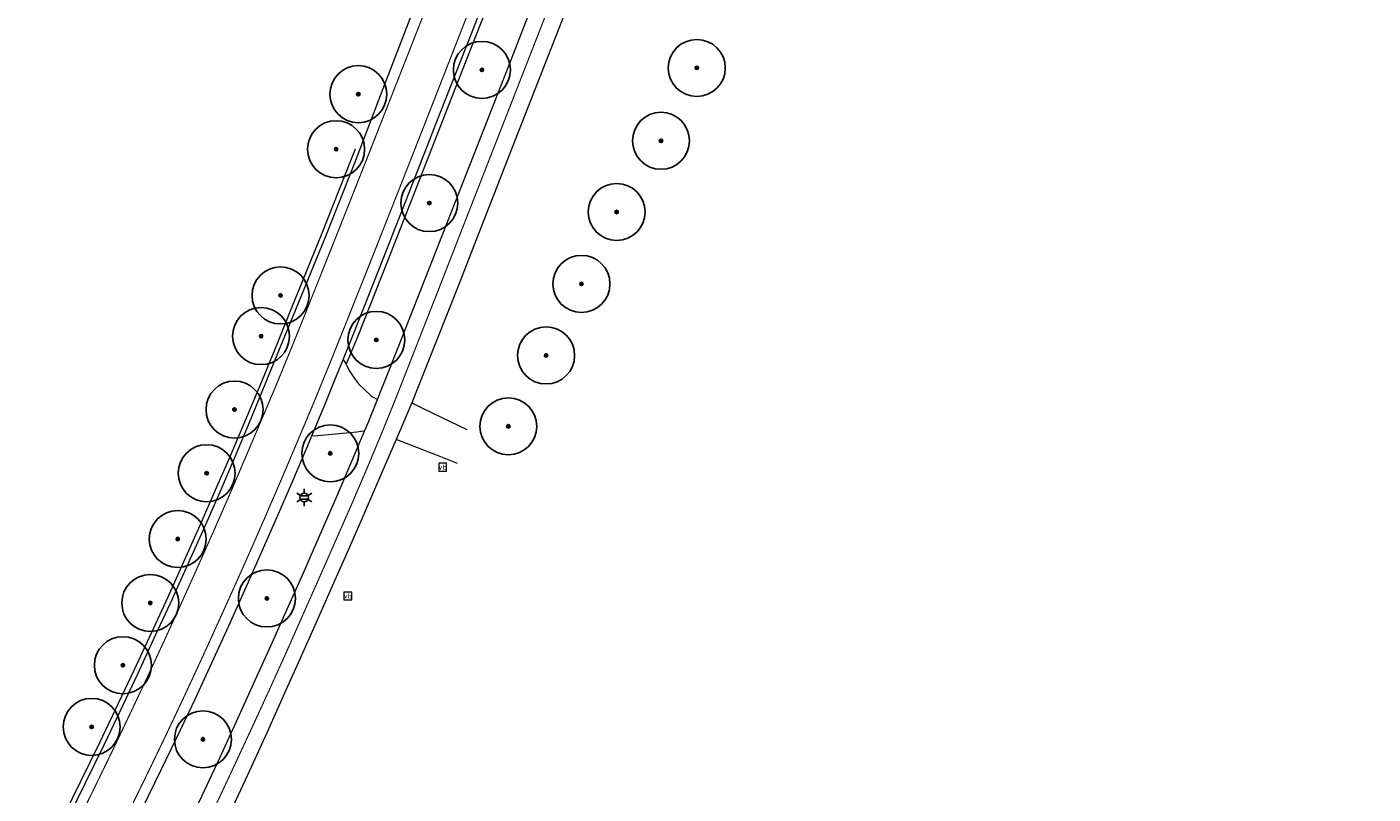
# Model space of a CAD drawing. Header units: metres. Extents: x 158617 to 160793, y 403981 to 406120.
# Tile 31 of 36: x 159912 to 160030, y 405218 to 405285. Entities that reach past the tile are written whole.
import ezdxf
from ezdxf.enums import TextEntityAlignment as Align

# ---------------------------------------------------------------- set-up
doc = ezdxf.new("R2010")
doc.units = ezdxf.units.M
doc.linetypes.add('VW-11_STREEP', pattern=[2, 1, -1])
doc.linetypes.add('VW-30270_STREEP', pattern=[3, 0.3, -2.7])
doc.layers.get('0').update_dxf_attribs({"color": 151})
for name, color, linetype, lineweight in [('B-WE-GR-BOOM-S', 90, 'Continuous', 25), ('B-WE-IE-MEUBILAIR_WEGMEUBILAIR_LICHTMAST-S', 7, 'Continuous', 25), ('B-WE-IE-MEUBILAIR_WEGMEUBILAIR_VERKEERSBORD-S', 7, 'Continuous', 25), ('B-WE-VH-KANTVERHARDING-O', 60, 'Continuous', 18), ('B-WE-VH-MATERIAALGRENS-O', 7, 'Continuous', 18), ('B-WE-VH-VERHARDING_ASFALT-O', 252, 'Continuous', 18), ('B-WE-VW-MARKERING_LANGS_STREEP_11_010-G', 7, 'VW-11_STREEP', 13), ('B-WE-VW-MARKERING_LANGS_STREEP_30270_010-G', 7, 'VW-30270_STREEP', 13)]:
    doc.layers.add(name, color=color, linetype=linetype, lineweight=lineweight)
doc.styles.add('NLCS-ISO', font='NLCS-ISO.TTF')

# ---------------------------------------------------------------- blocks, each defined once
blk = doc.blocks.new('B-SIE-WEG_LICHTMAST-SO')
at = {"ltscale": 0.1}
for p, q in [((-1.1, 0.63), (-2.19, 1.27)), ((0, 1.27), (0, 2.53)), ((1.1, 0.63), (2.19, 1.27)), ((-1.1, -0.63), (-2.19, -1.27)), ((0, -1.27), (0, -2.53)), ((1.1, -0.63), (2.19, -1.27))]:
    blk.add_line(p, q, dxfattribs=at)
at = {"flags": 128}
for points in [[(-1.16, 0.5), (1.16, 0.5)], [(-1.16, -0.5), (1.16, -0.5)]]:
    blk.add_lwpolyline(points, dxfattribs=at)
at = {"ltscale": 0.1}
blk.add_circle((0, 0), 1.27, dxfattribs=at)
at = {"style": 'NLCS-ISO'}
blk.add_attdef('TYPE', text='', height=1.8, dxfattribs=at).set_placement((0, 2.53), align=Align.BOTTOM_CENTER)
blk = doc.blocks.new('SIE-WEG_VERKEERSBORD-SO')
at = {"color": 0, "linetype": 'ByBlock', "lineweight": 18}
blk.add_lwpolyline([(-1.125, -1.125), (1.125, -1.125), (1.125, 1.125), (-1.125, 1.125)], close=True, dxfattribs=at)
at = {"color": 0, "linetype": 'ByBlock', "lineweight": 18, "style": 'NLCS-ISO'}
blk.add_text('vb', height=1.5, dxfattribs=at).set_placement((0, 0), align=Align.MIDDLE_CENTER)
blk = doc.blocks.new('SGR-BOOM_01-flat-59')
at = {"layer": 'B-WE-GR-BOOM-S', "ltscale": 0.1}
h = blk.add_hatch(color=256, dxfattribs=at)
edge = h.paths.add_edge_path()
edge.add_arc((0, 0), 0.15, 0, 360)
at = {"layer": 'B-WE-GR-BOOM-S'}
for radius in [2.5, 0.045]:
    blk.add_circle((0, 0), radius, dxfattribs=at)
at = {"layer": 'B-WE-GR-BOOM-S', "ltscale": 0.1}
blk.add_circle((0, 0), 0.15, dxfattribs=at)
blk = doc.blocks.new('SGR-BOOM_01-flat-60')
at = {"layer": 'B-WE-GR-BOOM-S', "ltscale": 0.1}
h = blk.add_hatch(color=256, dxfattribs=at)
edge = h.paths.add_edge_path()
edge.add_arc((0, 0), 0.15, 0, 360)
at = {"layer": 'B-WE-GR-BOOM-S'}
for radius in [2.5, 0.045]:
    blk.add_circle((0, 0), radius, dxfattribs=at)
at = {"layer": 'B-WE-GR-BOOM-S', "ltscale": 0.1}
blk.add_circle((0, 0), 0.15, dxfattribs=at)
blk = doc.blocks.new('SGR-BOOM_01-flat-61')
at = {"layer": 'B-WE-GR-BOOM-S', "ltscale": 0.1}
h = blk.add_hatch(color=256, dxfattribs=at)
edge = h.paths.add_edge_path()
edge.add_arc((0, 0), 0.15, 0, 360)
at = {"layer": 'B-WE-GR-BOOM-S'}
for radius in [2.5, 0.045]:
    blk.add_circle((0, 0), radius, dxfattribs=at)
at = {"layer": 'B-WE-GR-BOOM-S', "ltscale": 0.1}
blk.add_circle((0, 0), 0.15, dxfattribs=at)
blk = doc.blocks.new('SGR-BOOM_01-flat-62')
at = {"layer": 'B-WE-GR-BOOM-S', "ltscale": 0.1}
h = blk.add_hatch(color=256, dxfattribs=at)
edge = h.paths.add_edge_path()
edge.add_arc((0, 0), 0.15, 0, 360)
at = {"layer": 'B-WE-GR-BOOM-S'}
for radius in [2.5, 0.045]:
    blk.add_circle((0, 0), radius, dxfattribs=at)
at = {"layer": 'B-WE-GR-BOOM-S', "ltscale": 0.1}
blk.add_circle((0, 0), 0.15, dxfattribs=at)
blk = doc.blocks.new('SGR-BOOM_01-flat-63')
at = {"layer": 'B-WE-GR-BOOM-S', "ltscale": 0.1}
h = blk.add_hatch(color=256, dxfattribs=at)
edge = h.paths.add_edge_path()
edge.add_arc((0, 0), 0.15, 0, 360)
at = {"layer": 'B-WE-GR-BOOM-S'}
for radius in [2.5, 0.045]:
    blk.add_circle((0, 0), radius, dxfattribs=at)
at = {"layer": 'B-WE-GR-BOOM-S', "ltscale": 0.1}
blk.add_circle((0, 0), 0.15, dxfattribs=at)
blk = doc.blocks.new('SGR-BOOM_01-flat-64')
at = {"layer": 'B-WE-GR-BOOM-S', "ltscale": 0.1}
h = blk.add_hatch(color=256, dxfattribs=at)
edge = h.paths.add_edge_path()
edge.add_arc((0, 0), 0.15, 0, 360)
at = {"layer": 'B-WE-GR-BOOM-S'}
for radius in [2.5, 0.045]:
    blk.add_circle((0, 0), radius, dxfattribs=at)
at = {"layer": 'B-WE-GR-BOOM-S', "ltscale": 0.1}
blk.add_circle((0, 0), 0.15, dxfattribs=at)
blk = doc.blocks.new('SGR-BOOM_01-flat-65')
at = {"layer": 'B-WE-GR-BOOM-S', "ltscale": 0.1}
h = blk.add_hatch(color=256, dxfattribs=at)
edge = h.paths.add_edge_path()
edge.add_arc((0, 0), 0.15, 0, 360)
at = {"layer": 'B-WE-GR-BOOM-S'}
for radius in [2.5, 0.045]:
    blk.add_circle((0, 0), radius, dxfattribs=at)
at = {"layer": 'B-WE-GR-BOOM-S', "ltscale": 0.1}
blk.add_circle((0, 0), 0.15, dxfattribs=at)
blk = doc.blocks.new('SGR-BOOM_01-flat-66')
at = {"layer": 'B-WE-GR-BOOM-S', "ltscale": 0.1}
h = blk.add_hatch(color=256, dxfattribs=at)
edge = h.paths.add_edge_path()
edge.add_arc((0, 0), 0.15, 0, 360)
at = {"layer": 'B-WE-GR-BOOM-S'}
for radius in [2.5, 0.045]:
    blk.add_circle((0, 0), radius, dxfattribs=at)
at = {"layer": 'B-WE-GR-BOOM-S', "ltscale": 0.1}
blk.add_circle((0, 0), 0.15, dxfattribs=at)
blk = doc.blocks.new('SGR-BOOM_01-flat-67')
at = {"layer": 'B-WE-GR-BOOM-S', "ltscale": 0.1}
h = blk.add_hatch(color=256, dxfattribs=at)
edge = h.paths.add_edge_path()
edge.add_arc((0, 0), 0.15, 0, 360)
at = {"layer": 'B-WE-GR-BOOM-S'}
for radius in [2.5, 0.045]:
    blk.add_circle((0, 0), radius, dxfattribs=at)
at = {"layer": 'B-WE-GR-BOOM-S', "ltscale": 0.1}
blk.add_circle((0, 0), 0.15, dxfattribs=at)
blk = doc.blocks.new('SGR-BOOM_01-flat-68')
at = {"layer": 'B-WE-GR-BOOM-S', "ltscale": 0.1}
h = blk.add_hatch(color=256, dxfattribs=at)
edge = h.paths.add_edge_path()
edge.add_arc((0, 0), 0.15, 0, 360)
at = {"layer": 'B-WE-GR-BOOM-S'}
for radius in [2.5, 0.045]:
    blk.add_circle((0, 0), radius, dxfattribs=at)
at = {"layer": 'B-WE-GR-BOOM-S', "ltscale": 0.1}
blk.add_circle((0, 0), 0.15, dxfattribs=at)
blk = doc.blocks.new('SGR-BOOM_01-flat-69')
at = {"layer": 'B-WE-GR-BOOM-S', "ltscale": 0.1}
h = blk.add_hatch(color=256, dxfattribs=at)
edge = h.paths.add_edge_path()
edge.add_arc((0, 0), 0.15, 0, 360)
at = {"layer": 'B-WE-GR-BOOM-S'}
for radius in [2.5, 0.045]:
    blk.add_circle((0, 0), radius, dxfattribs=at)
at = {"layer": 'B-WE-GR-BOOM-S', "ltscale": 0.1}
blk.add_circle((0, 0), 0.15, dxfattribs=at)
blk = doc.blocks.new('SGR-BOOM_01-flat-70')
at = {"layer": 'B-WE-GR-BOOM-S', "ltscale": 0.1}
h = blk.add_hatch(color=256, dxfattribs=at)
edge = h.paths.add_edge_path()
edge.add_arc((0, 0), 0.15, 0, 360)
at = {"layer": 'B-WE-GR-BOOM-S'}
for radius in [2.5, 0.045]:
    blk.add_circle((0, 0), radius, dxfattribs=at)
at = {"layer": 'B-WE-GR-BOOM-S', "ltscale": 0.1}
blk.add_circle((0, 0), 0.15, dxfattribs=at)
blk = doc.blocks.new('SGR-BOOM_01-flat-71')
at = {"layer": 'B-WE-GR-BOOM-S', "ltscale": 0.1}
h = blk.add_hatch(color=256, dxfattribs=at)
edge = h.paths.add_edge_path()
edge.add_arc((0, 0), 0.15, 0, 360)
at = {"layer": 'B-WE-GR-BOOM-S'}
for radius in [2.5, 0.045]:
    blk.add_circle((0, 0), radius, dxfattribs=at)
at = {"layer": 'B-WE-GR-BOOM-S', "ltscale": 0.1}
blk.add_circle((0, 0), 0.15, dxfattribs=at)
blk = doc.blocks.new('SGR-BOOM_01-flat-72')
at = {"layer": 'B-WE-GR-BOOM-S', "ltscale": 0.1}
h = blk.add_hatch(color=256, dxfattribs=at)
edge = h.paths.add_edge_path()
edge.add_arc((0, 0), 0.15, 0, 360)
at = {"layer": 'B-WE-GR-BOOM-S'}
for radius in [2.5, 0.045]:
    blk.add_circle((0, 0), radius, dxfattribs=at)
at = {"layer": 'B-WE-GR-BOOM-S', "ltscale": 0.1}
blk.add_circle((0, 0), 0.15, dxfattribs=at)
blk = doc.blocks.new('SGR-BOOM_01-flat-73')
at = {"layer": 'B-WE-GR-BOOM-S', "ltscale": 0.1}
h = blk.add_hatch(color=256, dxfattribs=at)
edge = h.paths.add_edge_path()
edge.add_arc((0, 0), 0.15, 0, 360)
at = {"layer": 'B-WE-GR-BOOM-S'}
for radius in [2.5, 0.045]:
    blk.add_circle((0, 0), radius, dxfattribs=at)
at = {"layer": 'B-WE-GR-BOOM-S', "ltscale": 0.1}
blk.add_circle((0, 0), 0.15, dxfattribs=at)
blk = doc.blocks.new('SGR-BOOM_01-flat-74')
at = {"layer": 'B-WE-GR-BOOM-S', "ltscale": 0.1}
h = blk.add_hatch(color=256, dxfattribs=at)
edge = h.paths.add_edge_path()
edge.add_arc((0, 0), 0.15, 0, 360)
at = {"layer": 'B-WE-GR-BOOM-S'}
for radius in [2.5, 0.045]:
    blk.add_circle((0, 0), radius, dxfattribs=at)
at = {"layer": 'B-WE-GR-BOOM-S', "ltscale": 0.1}
blk.add_circle((0, 0), 0.15, dxfattribs=at)
blk = doc.blocks.new('SGR-BOOM_01-flat-75')
at = {"layer": 'B-WE-GR-BOOM-S', "ltscale": 0.1}
h = blk.add_hatch(color=256, dxfattribs=at)
edge = h.paths.add_edge_path()
edge.add_arc((0, 0), 0.15, 0, 360)
at = {"layer": 'B-WE-GR-BOOM-S'}
for radius in [2.5, 0.045]:
    blk.add_circle((0, 0), radius, dxfattribs=at)
at = {"layer": 'B-WE-GR-BOOM-S', "ltscale": 0.1}
blk.add_circle((0, 0), 0.15, dxfattribs=at)
blk = doc.blocks.new('SGR-BOOM_01-flat-76')
at = {"layer": 'B-WE-GR-BOOM-S', "ltscale": 0.1}
h = blk.add_hatch(color=256, dxfattribs=at)
edge = h.paths.add_edge_path()
edge.add_arc((0, 0), 0.15, 0, 360)
at = {"layer": 'B-WE-GR-BOOM-S'}
for radius in [2.5, 0.045]:
    blk.add_circle((0, 0), radius, dxfattribs=at)
at = {"layer": 'B-WE-GR-BOOM-S', "ltscale": 0.1}
blk.add_circle((0, 0), 0.15, dxfattribs=at)
blk = doc.blocks.new('SGR-BOOM_01-flat-77')
at = {"layer": 'B-WE-GR-BOOM-S', "ltscale": 0.1}
h = blk.add_hatch(color=256, dxfattribs=at)
edge = h.paths.add_edge_path()
edge.add_arc((0, 0), 0.15, 0, 360)
at = {"layer": 'B-WE-GR-BOOM-S'}
for radius in [2.5, 0.045]:
    blk.add_circle((0, 0), radius, dxfattribs=at)
at = {"layer": 'B-WE-GR-BOOM-S', "ltscale": 0.1}
blk.add_circle((0, 0), 0.15, dxfattribs=at)
blk = doc.blocks.new('SGR-BOOM_01-flat-78')
at = {"layer": 'B-WE-GR-BOOM-S', "ltscale": 0.1}
h = blk.add_hatch(color=256, dxfattribs=at)
edge = h.paths.add_edge_path()
edge.add_arc((0, 0), 0.15, 0, 360)
at = {"layer": 'B-WE-GR-BOOM-S'}
for radius in [2.5, 0.045]:
    blk.add_circle((0, 0), radius, dxfattribs=at)
at = {"layer": 'B-WE-GR-BOOM-S', "ltscale": 0.1}
blk.add_circle((0, 0), 0.15, dxfattribs=at)
blk = doc.blocks.new('SGR-BOOM_01-flat-79')
at = {"layer": 'B-WE-GR-BOOM-S', "ltscale": 0.1}
h = blk.add_hatch(color=256, dxfattribs=at)
edge = h.paths.add_edge_path()
edge.add_arc((0, 0), 0.15, 0, 360)
at = {"layer": 'B-WE-GR-BOOM-S'}
for radius in [2.5, 0.045]:
    blk.add_circle((0, 0), radius, dxfattribs=at)
at = {"layer": 'B-WE-GR-BOOM-S', "ltscale": 0.1}
blk.add_circle((0, 0), 0.15, dxfattribs=at)
blk = doc.blocks.new('SGR-BOOM_01-flat-80')
at = {"layer": 'B-WE-GR-BOOM-S', "ltscale": 0.1}
h = blk.add_hatch(color=256, dxfattribs=at)
edge = h.paths.add_edge_path()
edge.add_arc((0, 0), 0.15, 0, 360)
at = {"layer": 'B-WE-GR-BOOM-S'}
for radius in [2.5, 0.045]:
    blk.add_circle((0, 0), radius, dxfattribs=at)
at = {"layer": 'B-WE-GR-BOOM-S', "ltscale": 0.1}
blk.add_circle((0, 0), 0.15, dxfattribs=at)

msp = doc.modelspace()

# ---------------------------------------------------------------- linework, layer by layer
at = {"layer": 'B-WE-VH-KANTVERHARDING-O'}
for points in [[(159975.72, 405347.26), (159974.09, 405343.08), (159971.6, 405336.72), (159969.01, 405330.09), (159966.59, 405323.91), (159963.92, 405316.83), (159961.38, 405310.35), (159958.8, 405303.81), (159956.24, 405297.31), (159953.7, 405290.82), (159951.15, 405284.31), (159948.61, 405277.8), (159946.03, 405271.23), (159943.48, 405264.75), (159940.87, 405258.17), (159939.84, 405255.7)], [(159940.63, 405274.56), (159940.24, 405273.55), (159937.68, 405267.12), (159935.07, 405260.64), (159933.82, 405257.58), (159932.43, 405254.17), (159929.68, 405247.65), (159928.39, 405244.71), (159927.03, 405241.57), (159925.52, 405238.23), (159924.2, 405235.27), (159922.78, 405232.18), (159921.23, 405228.86), (159919.59, 405225.41), (159918.22, 405222.5), (159916.56, 405219.11), (159915.13, 405216.18), (159913.37, 405212.68), (159912.33, 405210.64)], [(159939.84, 405255.7), (159939.91, 405255.57), (159940.18, 405255.07), (159940.58, 405254.47), (159940.95, 405253.98), (159941.48, 405253.45), (159942.04, 405252.95), (159942.23, 405252.83), (159942.6, 405252.6)], [(159945.6, 405252.33), (159946.32, 405251.98), (159947.45, 405251.43), (159949.72, 405250.33), (159950.43, 405249.99)], [(159941.47, 405249.83), (159941.16, 405249.8), (159940.78, 405249.76), (159937.36, 405249.44)], [(159949.63, 405247), (159948.89, 405247.29), (159947.72, 405247.75), (159947.15, 405247.98), (159946.59, 405248.2), (159944.25, 405249.12)]]:
    msp.add_lwpolyline(points, dxfattribs=at)
at = {"layer": 'B-WE-VH-MATERIAALGRENS-O'}
for points in [[(159939.59, 405256.16), (159939.68, 405255.99), (159939.84, 405255.7)], [(159937.36, 405249.44), (159936.81, 405249.39)]]:
    msp.add_lwpolyline(points, dxfattribs=at)
at = {"layer": 'B-WE-VH-VERHARDING_ASFALT-O'}
for points in [[(159953.25, 405290.93), (159950.72, 405284.45), (159948.17, 405277.93), (159945.61, 405271.4), (159943.08, 405264.92), (159940.49, 405258.4), (159939.59, 405256.16), (159938.78, 405254.16), (159937.94, 405252.11), (159936.81, 405249.39), (159936.45, 405248.55), (159935.14, 405245.46), (159933.77, 405242.3), (159932.37, 405239.11), (159930.9, 405235.82), (159929.52, 405232.73), (159928.19, 405229.8), (159926.6, 405226.36), (159924.98, 405222.94), (159923.57, 405220.04), (159921.97, 405216.76)], [(159925.78, 405214.85), (159927.43, 405218.32), (159928.78, 405221.2), (159930.36, 405224.63), (159931.88, 405227.99), (159933.25, 405231.02), (159934.68, 405234.22), (159936.1, 405237.4), (159937.58, 405240.77), (159938.96, 405243.91), (159940.36, 405247.2), (159941.47, 405249.83), (159941.59, 405250.11), (159941.83, 405250.7), (159942.6, 405252.6), (159942.99, 405253.57), (159944.31, 405256.88), (159946.85, 405263.34), (159949.42, 405269.9), (159951.98, 405276.43), (159954.52, 405282.92), (159957.06, 405289.45)], [(159959.78, 405288.46), (159957.22, 405281.88), (159954.67, 405275.38), (159952.14, 405268.87), (159949.55, 405262.25), (159946.97, 405255.7), (159945.6, 405252.33), (159944.25, 405249.12), (159942.99, 405246.2), (159941.53, 405242.82), (159940.14, 405239.65), (159938.64, 405236.23), (159937.22, 405233.05), (159935.78, 405229.85), (159934.45, 405226.85), (159932.93, 405223.45), (159932.93, 405223.45), (159931.37, 405220.06), (159930, 405217.09)], [(159915.52, 405216.02), (159916.99, 405219), (159918.62, 405222.32), (159920.06, 405225.33), (159921.61, 405228.62), (159923.17, 405232.01), (159924.61, 405235.13), (159925.95, 405238.1), (159927.43, 405241.39), (159928.89, 405244.71), (159930.06, 405247.46), (159931.42, 405250.73), (159932.75, 405253.97), (159934.26, 405257.67), (159935.43, 405260.52), (159938.08, 405266.95), (159940.61, 405273.36), (159943.11, 405279.9), (159945.61, 405286.41)]]:
    msp.add_lwpolyline(points, dxfattribs=at)
at = {"layer": 'B-WE-VW-MARKERING_LANGS_STREEP_11_010-G', "const_width": 0.1, "flags": 128}
for points in [[(159820.81, 405035.17), (159821.63, 405036.69), (159824.93, 405042.86), (159828.23, 405049.03), (159829.86, 405052.08), (159831.54, 405055.22), (159834.81, 405061.33), (159838.1, 405067.46), (159841.41, 405073.64), (159844.71, 405079.81), (159847.99, 405085.94), (159851.31, 405092.13), (159854.6, 405098.29), (159857.91, 405104.47), (159861.22, 405110.65), (159864.5, 405116.79), (159867.8, 405122.95), (159871.1, 405129.14), (159874.44, 405135.38), (159877.72, 405141.53), (159879.32, 405144.53), (159881.01, 405147.7), (159882.52, 405150.54), (159884.3, 405153.9), (159887.59, 405160.11), (159890.86, 405166.29), (159894.12, 405172.47), (159897.36, 405178.67), (159900.6, 405184.88), (159903.82, 405191.05), (159907.03, 405197.27), (159908.67, 405200.47), (159910.22, 405203.5), (159911.62, 405206.23), (159913.21, 405209.39), (159914.55, 405212.07), (159916.35, 405215.66), (159917.78, 405218.57), (159919.42, 405221.95), (159920.84, 405224.93), (159922.43, 405228.3), (159923.93, 405231.53), (159925.36, 405234.66), (159926.76, 405237.77), (159928.22, 405241.05), (159929.69, 405244.41), (159930.9, 405247.24), (159932.25, 405250.41), (159933.63, 405253.67), (159935.14, 405257.34), (159936.28, 405260.17), (159938.87, 405266.66), (159941.4, 405273.04), (159943.96, 405279.55), (159946.53, 405286.08), (159949.07, 405292.57), (159951.6, 405299.06), (159954.13, 405305.57), (159956.67, 405312.1), (159959.21, 405318.62), (159961.91, 405325.57), (159964.38, 405331.93), (159966.93, 405338.47), (159969.47, 405344.98), (159972.01, 405351.51), (159974.52, 405357.99), (159977.06, 405364.53), (159979.58, 405371.03), (159982.12, 405377.57), (159984.66, 405384.08), (159987.2, 405390.6), (159989.75, 405397.14), (159992.28, 405403.66), (159994.84, 405410.22), (159997.37, 405416.76), (159999.9, 405423.27), (160002.44, 405429.82), (160004.98, 405436.33), (160007.51, 405442.85), (160010.05, 405449.37), (160012.59, 405455.88), (160015.13, 405462.39), (160017.69, 405468.94), (160020.22, 405475.44), (160022.77, 405481.96), (160025.32, 405488.49), (160027.87, 405494.99), (160030.4, 405501.46), (160032.95, 405507.98), (160035.5, 405514.5), (160038.05, 405521.02), (160040.6, 405527.54), (160043.15, 405534.06), (160045.69, 405540.58), (160048.25, 405547.15), (160050.78, 405553.67), (160053.28, 405560.12), (160055.81, 405566.64), (160057.05, 405569.84), (160058.35, 405573.18), (160060.87, 405579.69), (160063.46, 405586.38), (160065.99, 405592.91), (160068.48, 405599.33), (160070.99, 405605.83), (160073.53, 405612.38), (160076.05, 405618.87), (160078.58, 405625.41), (160081.1, 405631.93), (160083.62, 405638.42), (160086.17, 405644.99), (160088.71, 405651.52), (160091.28, 405658.11), (160093.8, 405664.62), (160096.3, 405671.09), (160097.46, 405674.1), (160098.82, 405677.64), (160101.33, 405684.15), (160102.66, 405687.6), (160103.84, 405690.68), (160105.02, 405693.71), (160106.49, 405697.54), (160107.63, 405700.51), (160108.99, 405704.04), (160110.22, 405707.25), (160111.5, 405710.56), (160112.52, 405713.21), (160113.9, 405716.8), (160115.14, 405719.94), (160116.4, 405723.19), (160117.75, 405726.72), (160119.25, 405730.56), (160120.48, 405733.57), (160121.94, 405737.07), (160123.36, 405740.14), (160125.01, 405743.45), (160126.4, 405746.01), (160128.72, 405750.15), (160130.27, 405752.76), (160132.38, 405756.17), (160134.26, 405759.15), (160136.42, 405762.46), (160137.4, 405763.88)], [(160140.93, 405761.11), (160140.02, 405759.78), (160138.17, 405756.98), (160136.1, 405753.71), (160134.11, 405750.44), (160132.5, 405747.7), (160130.3, 405743.79), (160128.96, 405741.34), (160127.3, 405738.18), (160125.75, 405735.07), (160124.32, 405732.02), (160122.82, 405728.71), (160121.29, 405725.23), (160119.88, 405721.92), (160118.5, 405718.58), (160117.29, 405715.6), (160115.81, 405711.85), (160114.76, 405709.18), (160113.54, 405706.04), (160112.23, 405702.66), (160110.91, 405699.25), (160109.71, 405696.14), (160108.34, 405692.59), (160107.14, 405689.46), (160105.94, 405686.35), (160104.61, 405682.91), (160102.1, 405676.38), (160100.79, 405672.98), (160099.58, 405669.85), (160097.08, 405663.34), (160094.55, 405656.8), (160092.03, 405650.26), (160089.51, 405643.73), (160087, 405637.2), (160084.47, 405630.66), (160081.95, 405624.12), (160079.44, 405617.61), (160076.91, 405611.09), (160074.39, 405604.55), (160071.86, 405598.03), (160069.35, 405591.55), (160066.82, 405585.01), (160064.25, 405578.42), (160061.72, 405571.91), (160060.48, 405568.7), (160059.19, 405565.38), (160056.65, 405558.86), (160054.12, 405552.36), (160051.58, 405545.84), (160049.03, 405539.3), (160046.49, 405532.78), (160043.95, 405526.25), (160041.4, 405519.73), (160038.86, 405513.23), (160036.3, 405506.7), (160033.75, 405500.19), (160031.21, 405493.69), (160028.65, 405487.17), (160026.1, 405480.65), (160023.56, 405474.14), (160021.01, 405467.62), (160018.46, 405461.09), (160015.92, 405454.57), (160013.38, 405448.06), (160010.84, 405441.52), (160008.3, 405435.01), (160005.76, 405428.48), (160003.23, 405421.97), (160000.69, 405415.42), (159998.17, 405408.92), (159995.63, 405402.35), (159993.1, 405395.84), (159990.56, 405389.31), (159988.03, 405382.8), (159985.49, 405376.26), (159982.95, 405369.72), (159980.42, 405363.21), (159977.88, 405356.68), (159975.36, 405350.17), (159972.82, 405343.65), (159970.28, 405337.12), (159967.75, 405330.6), (159965.32, 405324.36), (159962.59, 405317.34), (159960.04, 405310.82), (159957.49, 405304.29), (159954.95, 405297.78), (159952.41, 405291.29), (159949.87, 405284.76), (159947.32, 405278.24), (159944.76, 405271.72), (159942.21, 405265.26), (159939.64, 405258.81), (159938.57, 405256.15), (159936.99, 405252.28), (159935.54, 405248.84), (159934.27, 405245.84), (159932.91, 405242.69), (159931.53, 405239.52), (159930.02, 405236.14), (159928.66, 405233.13), (159927.27, 405230.07), (159925.74, 405226.77), (159924.11, 405223.31), (159922.73, 405220.44), (159921.14, 405217.18), (159919.64, 405214.15), (159917.74, 405210.4), (159916.47, 405207.91), (159914.93, 405204.88), (159913.36, 405201.82), (159911.92, 405199.03), (159910.17, 405195.61), (159906.95, 405189.39), (159903.75, 405183.23), (159900.5, 405177), (159897.26, 405170.79), (159894.01, 405164.6), (159890.75, 405158.42), (159887.46, 405152.22), (159885.81, 405149.12), (159884.16, 405146.03), (159882.48, 405142.88), (159880.88, 405139.87), (159877.57, 405133.68), (159874.26, 405127.5), (159870.95, 405121.31), (159867.65, 405115.14), (159864.36, 405108.98), (159861.06, 405102.81), (159857.77, 405096.63), (159854.47, 405090.47), (159851.17, 405084.29), (159847.87, 405078.13), (159844.57, 405071.95), (159841.27, 405065.78), (159837.99, 405059.63), (159834.69, 405053.47), (159833.03, 405050.36), (159831.4, 405047.32), (159828.09, 405041.13), (159824.79, 405034.95), (159823.95, 405033.38)]]:
    msp.add_lwpolyline(points, dxfattribs=at)
at = {"layer": 'B-WE-VW-MARKERING_LANGS_STREEP_30270_010-G', "const_width": 0.1, "flags": 128}
msp.add_lwpolyline([(158671.9, 404066.73), (158672.2, 404069.74), (158672.34, 404071.67), (158672.58, 404075.2), (158672.63, 404077.31), (158672.65, 404079.16), (158672.69, 404082.2), (158672.66, 404085.78), (158672.59, 404089.25), (158672.38, 404096.26), (158672.14, 404103.25), (158671.89, 404110.25), (158671.66, 404117.27), (158671.41, 404124.28), (158671.18, 404131.28), (158670.94, 404138.27), (158670.7, 404145.24), (158670.45, 404152.27), (158670.2, 404159.26), (158669.96, 404166.13), (158669.72, 404173.14), (158669.49, 404180.15), (158669.26, 404187.22), (158669.02, 404194.21), (158668.79, 404201.2), (158668.56, 404208.2), (158668.34, 404215.2), (158668.15, 404222.19), (158668.13, 404225.59), (158668.22, 404229.07), (158668.37, 404231.08), (158668.64, 404233.22), (158669.02, 404235.54), (158669.42, 404237.73), (158669.92, 404240.08), (158670.47, 404242.29), (158671.03, 404244.3), (158671.62, 404246.17), (158672.4, 404248.41), (158673.12, 404250.41), (158674.03, 404252.4), (158675.1, 404254.38), (158675.81, 404255.57), (158676.67, 404256.76), (158677.82, 404258.19), (158678.83, 404259.3), (158680.5, 404260.93), (158681.97, 404262.26), (158683.53, 404263.53), (158684.93, 404264.62), (158686.7, 404265.88), (158688.7, 404267.27), (158691.85, 404269.25), (158694.36, 404270.72), (158696.08, 404271.67), (158698.48, 404272.95), (158700.49, 404273.98), (158704.45, 404275.9), (158706.74, 404277.01), (158713.03, 404280.06), (158719.35, 404283.11), (158725.66, 404286.17), (158731.95, 404289.21), (158738.27, 404292.27), (158744.53, 404295.3), (158747.65, 404296.81), (158750.86, 404298.36), (158757.17, 404301.41), (158763.46, 404304.45), (158769.73, 404307.49), (158776.05, 404310.54), (158782.37, 404313.6), (158788.63, 404316.63), (158794.94, 404319.69), (158800.97, 404322.6), (158807.25, 404325.65), (158813.57, 404328.7), (158819.89, 404331.76), (158826.17, 404334.8), (158832.45, 404337.84), (158838.75, 404340.87), (158845.08, 404343.92), (158848.63, 404345.6), (158851.13, 404346.75), (158853.18, 404347.66), (158855.36, 404348.59), (158857.57, 404349.5), (158859.64, 404350.32), (158861.51, 404351.02), (158864.12, 404351.99), (158866.07, 404352.67), (158868.16, 404353.4), (158870.71, 404354.25), (158872.63, 404354.85), (158874.9, 404355.55), (158877.08, 404356.21), (158879.47, 404356.89), (158881.73, 404357.49), (158883.84, 404358.04), (158885.77, 404358.51), (158887.45, 404358.89), (158890.67, 404359.58), (158897.41, 404361), (158904.27, 404362.43), (158911.18, 404363.87), (158918.03, 404365.29), (158924.84, 404366.71), (158931.69, 404368.14), (158938.55, 404369.56), (158945.35, 404370.98), (158952.19, 404372.39), (158959.07, 404373.79), (158962.83, 404374.5), (158965.88, 404374.99), (158968.42, 404375.27), (158970.73, 404375.47), (158972.73, 404375.6), (158974.74, 404375.68), (158977.03, 404375.73), (158979.16, 404375.72), (158980.97, 404375.68), (158983.27, 404375.58), (158985.93, 404375.4), (158987.51, 404375.25), (158989.41, 404375.04), (158991.08, 404374.82), (158992.77, 404374.56), (158994.03, 404374.34), (158995.26, 404374.09), (158997.44, 404373.62), (158999.41, 404373.14), (159000.98, 404372.74), (159003.44, 404372.06), (159005.96, 404371.33), (159009.32, 404370.27), (159012.52, 404369.23), (159019.19, 404367.05), (159025.73, 404364.9), (159032.37, 404362.72), (159039.06, 404360.51), (159045.68, 404358.33), (159052.35, 404356.13), (159059.03, 404353.94), (159065.68, 404351.76), (159072.31, 404349.59), (159078.97, 404347.4), (159085.63, 404345.22), (159092.28, 404343.04), (159098.93, 404340.85), (159105.57, 404338.66), (159108.64, 404337.62), (159111.59, 404336.65), (159115.33, 404335.43), (159121.97, 404333.25), (159128.59, 404331.07), (159132.43, 404329.8), (159135.26, 404328.87), (159138.23, 404327.89), (159141.91, 404326.68), (159145.69, 404325.44), (159148.73, 404324.48), (159150.88, 404323.83), (159153.05, 404323.21), (159154.47, 404322.82), (159156.09, 404322.43), (159158.06, 404322.03), (159159.75, 404321.72), (159161.39, 404321.46), (159163.01, 404321.31), (159165, 404321.23), (159166.8, 404321.21), (159168.33, 404321.28), (159169.41, 404321.35), (159170.62, 404321.46), (159172.15, 404321.63), (159174.01, 404321.91), (159175.83, 404322.2), (159177.94, 404322.61), (159180.01, 404323.08), (159182.08, 404323.58), (159183.62, 404323.99), (159185.22, 404324.41), (159187.37, 404325.03), (159190.07, 404325.85), (159192.01, 404326.45), (159198.76, 404328.51), (159205.47, 404330.56), (159212.09, 404332.58), (159218.79, 404334.63), (159223, 404335.93), (159225.73, 404336.8), (159227.56, 404337.41), (159229.3, 404338.02), (159232.57, 404339.18), (159234.74, 404340.02), (159236.97, 404340.9), (159239.09, 404341.78), (159241.73, 404342.92), (159243.82, 404343.85), (159245.49, 404344.6), (159248.77, 404346.16), (159251.89, 404347.71), (159254.09, 404348.84), (159256.01, 404349.84), (159256.98, 404350.38), (159258.04, 404351.01), (159258.87, 404351.55), (159259.63, 404352.07), (159260.55, 404352.75), (159261.37, 404353.45), (159263.66, 404355.41), (159265.72, 404356.9), (159267.53, 404358.07), (159269.67, 404359.33), (159271.5, 404360.36), (159272.87, 404361.11), (159275.82, 404362.69), (159278.82, 404364.22), (159282.09, 404365.83), (159288.39, 404368.95), (159294.52, 404372.05), (159300.7, 404375.25), (159306.98, 404378.44), (159308.29, 404379.11), (159313.21, 404381.64), (159315.62, 404382.9), (159317.5, 404383.87), (159319.4, 404384.83), (159320.79, 404385.52), (159322.54, 404386.34), (159324.78, 404387.33), (159328.25, 404388.77), (159332.29, 404390.42), (159338.81, 404393.09), (159345.66, 404395.83), (159348.98, 404397.17), (159350.74, 404397.89), (159352.18, 404398.52), (159353.24, 404399), (159354.55, 404399.6), (159356, 404400.34), (159357.26, 404401.06), (159358.53, 404401.82), (159359.73, 404402.59), (159361.31, 404403.7), (159362.78, 404404.83), (159364.85, 404406.52), (159365.57, 404407.19), (159366.27, 404407.85), (159367.56, 404409.16), (159369.83, 404411.51), (159374.82, 404416.71), (159379.64, 404421.72), (159384.55, 404426.83), (159387.78, 404430.2), (159389.39, 404431.87), (159394.21, 404436.89), (159399.04, 404441.93), (159404.02, 404447.1), (159408.95, 404452.26), (159413.47, 404456.99), (159418.14, 404461.92), (159424.32, 404468.54), (159427.46, 404471.96), (159431.48, 404476.39), (159433.69, 404478.84), (159436.08, 404481.51), (159438.3, 404484.02), (159440.24, 404486.23), (159442.14, 404488.4), (159443.88, 404490.43), (159446.34, 404493.31), (159448.67, 404496.04), (159450.19, 404497.83), (159451.49, 404499.38), (159452.83, 404500.97), (159454.64, 404503.17), (159455.65, 404504.4), (159456.9, 404505.93), (159459.16, 404508.65), (159461.64, 404511.64), (159463.96, 404514.44), (159466.65, 404517.68), (159470.89, 404522.79), (159473.87, 404526.38), (159477.07, 404530.26), (159479.91, 404533.7), (159483.32, 404537.81), (159486.03, 404541.09), (159489.04, 404544.73), (159491.8, 404548.07), (159495.01, 404551.95), (159497.89, 404555.42), (159501.42, 404559.66), (159503.62, 404562.31), (159505.19, 404564.2), (159507.32, 404566.76), (159509.51, 404569.42), (159512.72, 404573.35), (159515.22, 404576.47), (159517, 404578.7), (159518.83, 404581.03), (159521.64, 404584.68), (159523.8, 404587.52), (159527.15, 404592.03), (159529.96, 404595.87), (159532, 404598.71), (159534.75, 404602.61), (159536.1, 404604.55), (159537.84, 404607.05), (159539.68, 404609.76), (159541.7, 404612.71), (159543.72, 404615.72), (159545.2, 404617.98), (159547.4, 404621.38), (159548.72, 404623.44), (159550.95, 404626.99), (159552.05, 404628.74), (159553.43, 404630.96), (159555.45, 404634.24), (159557.27, 404637.24), (159559, 404640.17), (159560.59, 404642.86), (159562.2, 404645.65), (159563.01, 404647.08), (159563.95, 404648.72), (159565.51, 404651.49), (159567.32, 404654.75), (159569.8, 404659.28), (159572.36, 404664), (159575.5, 404669.8), (159578.74, 404675.8), (159580.43, 404678.94), (159581.72, 404681.36), (159583.5, 404684.67), (159585.74, 404688.84), (159588.15, 404693.31), (159590.45, 404697.55), (159593.41, 404703.04), (159596.14, 404708.12), (159597.74, 404711.09), (159599.41, 404714.18), (159602.72, 404720.32), (159604.35, 404723.33), (159605.76, 404725.96), (159607.18, 404728.58), (159608.32, 404730.7), (159610.17, 404734.14), (159611.48, 404736.57), (159614.09, 404741.4), (159616.89, 404746.59), (159617.36, 404747.46), (159618.06, 404748.76), (159619.37, 404751.19), (159621.12, 404754.42), (159623.09, 404758.07), (159624.91, 404761.44), (159626.68, 404764.74), (159628.61, 404768.29), (159630.19, 404771.19), (159632.44, 404775.23), (159633.8, 404777.62), (159635.66, 404780.87), (159637.51, 404784.01), (159639.23, 404786.9), (159642.22, 404791.92), (159643.9, 404794.66), (159646.37, 404798.66), (159648, 404801.22), (159649.32, 404803.25), (159650.3, 404804.88), (159653.42, 404809.67), (159654.05, 404810.62), (159655.84, 404813.34), (159658.17, 404816.89), (159660.32, 404820.13), (159662.37, 404823.23), (159664.22, 404826), (159666.81, 404829.78), (159670.21, 404834.68), (159672.06, 404837.31), (159673.21, 404838.92), (159675.01, 404841.42), (159677.27, 404844.56), (159679.47, 404847.56), (159680.93, 404849.53), (159682.46, 404851.58), (159684.32, 404854.05), (159685.68, 404855.87), (159688.56, 404859.68), (159691.73, 404863.88), (159694.55, 404867.58), (159696.99, 404870.8), (159700.08, 404874.79), (159703.64, 404879.35), (159706.52, 404883.01), (159708.98, 404886.1), (159713.67, 404891.95), (159717.3, 404896.32), (159719.36, 404898.78), (159720.76, 404900.45), (159722.65, 404902.66), (159724.59, 404904.91), (159726.81, 404907.46), (159729.36, 404910.3), (159731.42, 404912.57), (159733.89, 404915.23), (159735.74, 404917.15), (159737.36, 404918.76), (159740.05, 404921.32), (159741.28, 404922.45), (159742.99, 404923.98), (159746.06, 404926.73), (159748.98, 404929.31), (159751.52, 404931.56), (159754.75, 404934.44), (159759.56, 404938.7), (159762.43, 404941.26), (159764.15, 404942.79), (159768.12, 404946.31), (159770.82, 404948.71), (159774.4, 404951.85), (159775.55, 404952.84), (159776.52, 404953.65), (159777.48, 404954.45), (159778.36, 404955.08), (159779.13, 404955.57), (159780.13, 404956.07), (159781.14, 404956.58), (159781.85, 404956.88), (159782.78, 404957.26), (159783.72, 404957.59), (159784.69, 404957.92), (159786.02, 404958.38), (159787.16, 404958.81), (159788.25, 404959.23), (159789.25, 404959.68), (159789.98, 404960.07), (159790.59, 404960.42), (159790.71, 404960.49), (159791.05, 404960.7), (159791.53, 404961), (159792.26, 404961.54), (159793.02, 404962.13), (159793.73, 404962.75), (159794.38, 404963.37), (159795.25, 404964.26), (159796.12, 404965.16), (159797.05, 404966.2), (159797.77, 404967.04), (159798.49, 404967.91), (159799, 404968.59), (159799.38, 404969.24), (159799.64, 404969.85), (159799.77, 404970.17), (159800.04, 404970.89), (159800.27, 404971.55), (159800.46, 404972.2), (159800.68, 404973.08), (159801.38, 404975.81), (159801.84, 404977.4), (159802.33, 404978.88), (159802.69, 404979.8), (159803.16, 404980.8), (159804.06, 404982.52), (159805.52, 404985.29), (159807.34, 404988.69), (159810.61, 404994.85), (159813.91, 405001.02), (159817.23, 405007.22), (159820.52, 405013.39), (159823.81, 405019.54), (159827.1, 405025.7), (159830.39, 405031.87), (159833.7, 405038.07), (159836.99, 405044.22), (159838.66, 405047.34), (159840.29, 405050.38), (159843.63, 405056.63), (159846.93, 405062.8), (159850.22, 405068.95), (159853.53, 405075.13), (159856.82, 405081.3), (159860.12, 405087.47), (159863.43, 405093.68), (159866.71, 405099.81), (159870.02, 405106), (159873.35, 405112.24), (159876.65, 405118.4), (159879.94, 405124.55), (159883.22, 405130.69), (159886.52, 405136.86), (159888.27, 405140.14), (159889.81, 405143.01), (159891.56, 405146.29), (159893.13, 405149.24), (159896.39, 405155.34), (159899.7, 405161.54), (159902.99, 405167.71), (159906.29, 405173.89), (159909.59, 405180.07), (159912.9, 405186.27), (159916.17, 405192.42), (159918.16, 405196.2), (159919.42, 405198.65), (159921.1, 405201.97), (159922.65, 405205.07), (159923.87, 405207.54), (159925.71, 405211.36), (159927.18, 405214.45), (159928.72, 405217.68), (159930.11, 405220.65), (159931.68, 405224.03), (159933.15, 405227.23), (159934.58, 405230.39), (159936.03, 405233.67), (159937.42, 405236.8), (159938.95, 405240.28), (159940.29, 405243.33), (159941.69, 405246.59), (159943.02, 405249.78), (159944.29, 405252.92), (159945.62, 405256.31), (159948.17, 405262.81), (159950.74, 405269.4), (159953.29, 405275.92), (159955.84, 405282.44), (159958.38, 405288.95), (159960.94, 405295.5), (159963.48, 405302.03), (159966.02, 405308.55), (159968.56, 405315.09), (159971.25, 405321.96), (159973.69, 405328.26), (159976.23, 405334.78), (159978.79, 405341.3), (159981.32, 405347.82), (159983.87, 405354.37), (159986.41, 405360.89), (159988.94, 405367.41), (159991.47, 405373.95), (159994, 405380.47), (159996.53, 405387.01), (159999.08, 405393.55), (160001.59, 405400.04), (160004.11, 405406.56), (160006.64, 405413.07), (160009.19, 405419.64), (160011.72, 405426.13), (160014.25, 405432.66), (160016.81, 405439.2), (160019.33, 405445.7), (160021.86, 405452.29), (160024.38, 405458.77), (160026.92, 405465.3), (160029.46, 405471.84), (160032, 405478.35), (160034.53, 405484.85), (160037.06, 405491.41), (160039.6, 405497.97), (160042.11, 405504.47), (160044.65, 405511.02), (160047.17, 405517.54), (160049.7, 405524.06), (160052.24, 405530.58), (160054.79, 405537.12), (160057.3, 405543.6), (160059.86, 405550.16), (160062.41, 405556.69), (160064.95, 405563.22), (160066.23, 405566.52), (160067.47, 405569.73), (160070.02, 405576.28), (160072.52, 405582.69), (160075.07, 405589.22), (160077.63, 405595.8), (160080.17, 405602.32), (160082.72, 405608.84), (160085.27, 405615.38), (160087.82, 405621.9), (160090.37, 405628.44), (160092.92, 405634.94), (160095.46, 405641.45), (160098.02, 405647.98), (160100.55, 405654.46), (160103.12, 405660.98), (160105.7, 405667.54), (160107.01, 405670.88), (160108.25, 405674.04), (160110.82, 405680.57), (160112.24, 405684.14), (160113.4, 405687.09), (160114.63, 405690.13), (160116, 405693.48), (160117.41, 405696.76), (160118.76, 405699.88), (160120.18, 405703.09), (160121.61, 405706.22), (160122.95, 405709.13), (160124.72, 405712.9), (160126.05, 405715.71), (160127.73, 405719.24), (160129.03, 405721.95), (160130.39, 405724.79), (160132.21, 405728.51), (160133.5, 405731.1), (160135.11, 405734.25), (160136.72, 405737.18), (160138.1, 405739.54), (160140.09, 405742.78), (160142.03, 405745.72), (160143.99, 405748.6), (160145.75, 405751.08), (160147.88, 405754.03), (160150.14, 405757.1), (160152.08, 405759.63), (160154.64, 405762.86), (160156.28, 405764.86), (160157.93, 405766.83), (160159.16, 405768.28), (160160.81, 405770.14), (160162.18, 405771.65), (160163.44, 405773.02), (160165.42, 405775.13), (160167.49, 405777.24), (160169.75, 405779.52), (160172.19, 405781.93), (160174.51, 405784.14), (160177.01, 405786.44), (160179.64, 405788.81), (160182.11, 405790.98), (160184.71, 405793.23), (160187.1, 405795.22), (160189.7, 405797.34), (160192.4, 405799.46), (160195.25, 405801.61), (160198.19, 405803.77), (160200.98, 405805.7), (160203.67, 405807.52), (160206.39, 405809.31), (160208.92, 405810.92), (160212.28, 405813), (160218.32, 405816.55), (160224.51, 405820.08), (160230.57, 405823.55), (160236.63, 405827.02), (160242.72, 405830.51), (160248.81, 405834.01), (160254.82, 405837.45), (160260.89, 405840.93), (160266.95, 405844.39), (160273.06, 405847.9), (160279.15, 405851.39), (160285.19, 405854.86), (160291.28, 405858.35), (160297.33, 405861.82), (160303.42, 405865.31), (160309.5, 405868.8), (160315.57, 405872.28), (160321.67, 405875.77), (160327.73, 405879.24), (160333.76, 405882.69), (160339.89, 405886.21), (160345.95, 405889.68), (160351.97, 405893.15), (160358.03, 405896.63), (160364.15, 405900.14), (160370.21, 405903.61), (160373.02, 405905.24), (160376.2, 405907.08), (160379.1, 405908.81), (160382.45, 405910.87), (160385.06, 405912.53), (160388.37, 405914.75), (160391.1, 405916.66), (160394.45, 405919.13), (160397.25, 405921.34), (160399.88, 405923.5), (160402.55, 405925.82), (160405.38, 405928.4), (160407.88, 405930.79), (160410.49, 405933.4), (160412.94, 405935.99), (160415.43, 405938.77), (160417.45, 405941.12), (160420.04, 405944.23), (160422.37, 405947.16), (160424.51, 405950.05), (160426.42, 405952.75), (160428.43, 405955.81), (160430.4, 405958.95), (160432.33, 405962.2), (160433.88, 405964.92), (160435.75, 405968.33), (160437.27, 405971.23), (160439.03, 405974.76), (160440.5, 405977.76), (160442.08, 405981), (160445.13, 405987.23), (160448.24, 405993.59), (160451.32, 405999.86), (160454.39, 406006.16), (160457.46, 406012.43), (160460.55, 406018.76), (160463.61, 406025.01), (160466.69, 406031.33), (160469.77, 406037.62), (160472.79, 406043.8), (160475.86, 406050.1), (160478.88, 406056.26), (160482.1, 406062.83), (160485.14, 406069.06), (160488.24, 406075.37), (160489.91, 406078.81), (160490.64, 406080.38), (160491.33, 406081.97), (160492.35, 406084.37), (160493.09, 406086.49), (160493.86, 406088.93), (160494.48, 406091.57), (160494.83, 406093.46), (160495.27, 406096.28), (160495.52, 406098.61), (160495.71, 406100.88), (160495.8, 406103.85), (160495.69, 406106.94), (160495.51, 406109.03), (160495.22, 406111.45), (160494.78, 406113.97), (160494.28, 406116.36), (160493.54, 406119.23)], dxfattribs=at)

# ---------------------------------------------------------------- block references
for name, p in [('SGR-BOOM_01-flat-59', (159951.76, 405281.52)), ('SGR-BOOM_01-flat-61', (159970.61, 405281.69)), ('SGR-BOOM_01-flat-60', (159940.92, 405279.39)), ('SGR-BOOM_01-flat-62', (159967.47, 405275.3)), ('SGR-BOOM_01-flat-65', (159938.97, 405274.56)), ('SGR-BOOM_01-flat-64', (159947.15, 405269.84)), ('SGR-BOOM_01-flat-63', (159963.58, 405269.06)), ('SGR-BOOM_01-flat-67', (159960.49, 405262.75)), ('SGR-BOOM_01-flat-66', (159934.1, 405261.74)), ('SGR-BOOM_01-flat-72', (159932.39, 405258.17)), ('SGR-BOOM_01-flat-70', (159942.5, 405257.84)), ('SGR-BOOM_01-flat-68', (159957.39, 405256.48)), ('SGR-BOOM_01-flat-73', (159930.06, 405251.73)), ('SGR-BOOM_01-flat-69', (159954.08, 405250.26)), ('SGR-BOOM_01-flat-71', (159938.46, 405247.89)), ('SGR-BOOM_01-flat-74', (159927.62, 405246.15)), ('SGR-BOOM_01-flat-75', (159925.08, 405240.38)), ('SGR-BOOM_01-flat-77', (159932.9, 405235.17)), ('SGR-BOOM_01-flat-76', (159922.67, 405234.77)), ('SGR-BOOM_01-flat-78', (159920.27, 405229.31)), ('SGR-BOOM_01-flat-79', (159917.53, 405223.9)), ('SGR-BOOM_01-flat-80', (159927.29, 405222.81))]:
    msp.add_blockref(name, p)
at = {"layer": 'B-WE-IE-MEUBILAIR_WEGMEUBILAIR_LICHTMAST-S', "xscale": 0.3, "yscale": 0.3, "zscale": 0.3}
msp.add_blockref('B-SIE-WEG_LICHTMAST-SO', (159936.18, 405244.02, 7.89), dxfattribs=at)
at = {"layer": 'B-WE-IE-MEUBILAIR_WEGMEUBILAIR_VERKEERSBORD-S', "xscale": 0.3, "yscale": 0.3, "zscale": 0.3}
for p in [(159948.32, 405246.68, 7.48), (159940, 405235.39, 7.37)]:
    msp.add_blockref('SIE-WEG_VERKEERSBORD-SO', p, dxfattribs=at)

doc.saveas('drawing.dxf')
